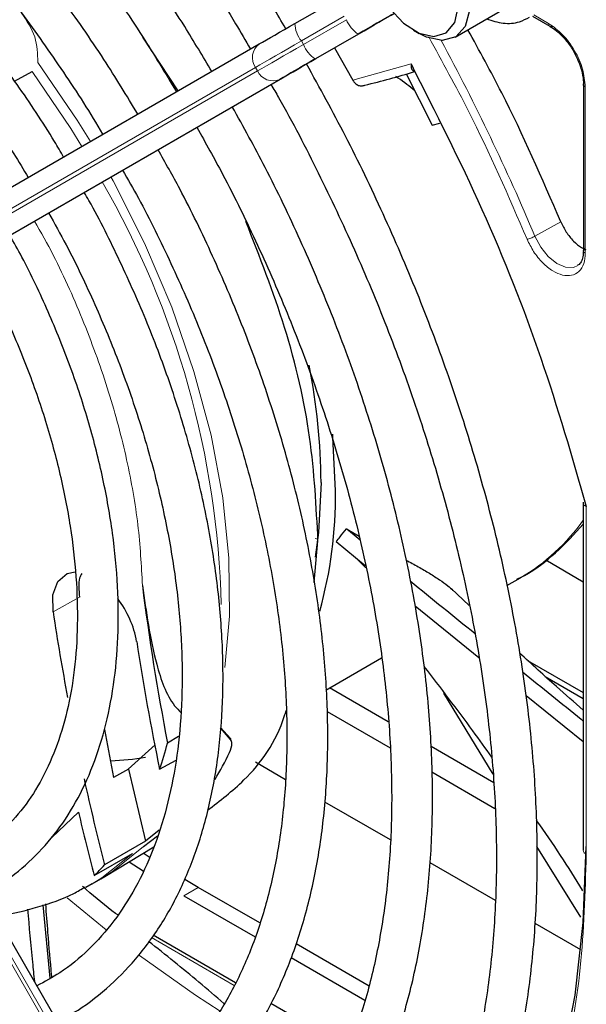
# Paper-space layout 'Blatt4' of a CAD drawing. Header units: millimetres. Extents: x 5 to 418, y 2 to 292.
# Tile 74 of 117: x 139.83 to 144.45, y 199.87 to 207.9. Entities that reach past the tile are written whole.
import ezdxf

# ---------------------------------------------------------------- set-up
doc = ezdxf.new("R2010")
doc.units = ezdxf.units.MM

psp = doc.layouts.new('Blatt4')

# ---------------------------------------------------------------- linework, layer by layer
at = {"color": 7, "linetype": 'Continuous', "lineweight": 25}
for p, q in [((142.0774, 207.8706), (142.428, 208.073)), ((143.3844, 207.7594), (143.7851, 207.9907)), ((144.0149, 207.9309), (144.1581, 207.8482)), ((143.0456, 207.8155), (143.0927, 207.7883)), ((141.1257, 207.321), (140.8389, 207.7583)), ((142.249, 207.5848), (142.5996, 207.7872)), ((137.7912, 205.3955), (141.7877, 207.7034)), ((142.401, 207.6726), (142.5507, 207.4084)), ((139.7914, 207.4002), (139.9361, 207.4787)), ((137.9815, 205.1204), (141.978, 207.4283)), ((142.9841, 207.4603), (143.198, 207.0421)), ((144.4316, 207.3745), (144.4316, 206.0182)), ((143.198, 207.0421), (143.2599, 207.0587)), ((144.4306, 206.0193), (144.4301, 206.0075)), ((144.4303, 203.9662), (144.4303, 201.1296)), ((142.4981, 203.749), (142.6022, 203.6909)), ((142.609, 203.6583), (142.4981, 203.749)), ((142.2358, 203.312), (142.2662, 203.6516)), ((142.4146, 203.6462), (142.6523, 203.4514)), ((142.6566, 203.4307), (142.5925, 203.4969)), ((144.1253, 203.4979), (144.4303, 203.3174)), ((142.0329, 196.4567), (138.0364, 203.3789)), ((143.8069, 203.2872), (143.9174, 203.351)), ((143.4998, 203.1237), (143.3525, 203.2643)), ((143.0591, 203.1212), (143.5783, 202.7002)), ((142.3312, 202.4353), (142.7848, 202.6972)), ((143.9753, 202.6776), (144.4303, 202.4149)), ((144.12, 202.5464), (144.4303, 202.3673)), ((142.8395, 202.1765), (142.3612, 202.4526)), ((143.694, 201.7496), (143.2939, 202.4106)), ((143.9628, 202.3899), (144.4303, 202.0163)), ((141.9989, 202.2435), (142.0082, 202.2488)), ((142.3398, 202.2608), (142.8555, 201.9631)), ((140.5251, 202.1131), (140.5985, 201.7235)), ((141.5537, 202.0308), (141.471, 202.1263)), ((141.4712, 202.1288), (141.5519, 202.0396)), ((141.1291, 202.0575), (141.0392, 202.0029)), ((140.7194, 201.7903), (140.9384, 201.9889)), ((143.7007, 201.6793), (143.1891, 201.9746)), ((140.9742, 201.7898), (141.1092, 201.8646)), ((141.7556, 201.8496), (142.0025, 201.7071)), ((140.7195, 201.7903), (140.5985, 201.7235)), ((140.7195, 201.7902), (140.8591, 201.2042)), ((143.1938, 201.7678), (143.7085, 201.4707)), ((142.3202, 201.5236), (142.8543, 201.2153)), ((140.9718, 201.2937), (140.8591, 201.2042)), ((140.8591, 201.2042), (140.5242, 201.0088)), ((140.843, 201.1605), (140.9563, 201.2457)), ((140.5264, 200.9138), (140.9277, 201.157)), ((144.4089, 200.5824), (144.0519, 201.1597)), ((140.44, 200.9222), (140.7544, 201.1021)), ((140.898, 201.0672), (140.8413, 201.1046)), ((140.7261, 201.0348), (140.8402, 200.9602)), ((143.1775, 201.0287), (143.7104, 200.7211)), ((140.425, 200.8548), (140.4953, 200.8953)), ((140.4953, 200.8953), (140.5264, 200.9138)), ((141.2897, 200.8261), (141.1802, 200.8904)), ((140.425, 200.8548), (140.3736, 200.8263)), ((141.7915, 200.5363), (141.2897, 200.8261)), ((141.1718, 200.758), (141.7546, 200.4216)), ((140.0817, 200.0851), (140.0248, 200.6831)), ((140.6329, 200.6018), (140.6144, 200.6124)), ((144.0348, 200.5338), (144.4082, 200.3183)), ((141.5933, 200.0473), (140.9212, 200.4353)), ((142.6832, 200.0216), (142.0872, 200.3657)), ((142.0464, 200.2531), (142.6474, 199.9062)), ((142.5151, 199.5152), (141.8823, 199.8805))]:
    psp.add_line(p, q, dxfattribs=at)
at = {"color": 7, "linetype": 'Continuous', "lineweight": 18}
for p, q in [((142.481, 207.9305), (142.1305, 207.728)), ((142.1471, 207.6992), (142.4977, 207.9016)), ((144.0255, 207.9417), (144.1475, 207.8712)), ((142.1305, 207.728), (142.1471, 207.6992)), ((142.5947, 207.7844), (142.2441, 207.5819)), ((141.7567, 207.5122), (137.7601, 205.2043)), ((137.7768, 205.1755), (141.7733, 207.4834)), ((141.7733, 207.4834), (141.7567, 207.5122)), ((142.5507, 207.4084), (143.0251, 207.5408)), ((141.9544, 207.4147), (137.9579, 205.1068)), ((144.4463, 207.3538), (144.4463, 205.9981)), ((144.0352, 206.1357), (144.2463, 206.2539)), ((144.4547, 203.9317), (144.4547, 201.0956)), ((142.2436, 203.6723), (142.2652, 203.6645)), ((137.9579, 203.3336), (141.9544, 196.4114)), ((141.978, 196.425), (137.9815, 203.3472)), ((140.3214, 203.1932), (140.1057, 203.072)), ((140.0946, 201.2324), (140.3131, 201.4394)), ((141.2897, 200.8261), (141.1718, 200.758)), ((140.2197, 200.7419), (140.5387, 200.4794)), ((140.9073, 200.4164), (141.5819, 200.0269))]:
    psp.add_line(p, q, dxfattribs=at)
at = {"color": 7, "linetype": 'Continuous', "lineweight": 25, "flags": 128}
for points in [[(142.6803, 208.5027), (142.6955, 208.622), (142.753, 208.7308), (142.8474, 208.7891), (142.9684, 208.7905), (143.1028, 208.7349), (143.2361, 208.6284), (143.354, 208.4824), (143.4435, 208.3129), (143.495, 208.138), (143.5029, 207.9769), (143.4664, 207.847), (143.3894, 207.7623), (143.2802, 207.7321), (143.2802, 207.7321)], [(143.2117, 207.7657), (143.313, 207.7955), (143.382, 207.8785), (143.4105, 208.0049), (143.395, 208.1592), (143.3373, 208.323), (143.2445, 208.4765), (143.1276, 208.6011), (143.0009, 208.6819), (142.8796, 208.709), (142.7783, 208.6792), (142.7093, 208.5962), (142.6808, 208.4698), (142.6963, 208.3154), (142.754, 208.1516), (142.8468, 207.9982), (142.9636, 207.8736), (143.0903, 207.7928), (143.2117, 207.7657)], [(142.5996, 207.7872), (142.6424, 207.8119), (142.6841, 207.836), (142.7243, 207.8592), (142.7626, 207.8813), (142.7985, 207.9021), (142.8318, 207.9213), (142.8622, 207.9388), (142.8892, 207.9544)], [(141.7877, 207.7034), (141.8148, 207.719), (141.8452, 207.7365), (141.8785, 207.7558), (141.9144, 207.7765), (141.9527, 207.7986), (141.9928, 207.8218), (142.0346, 207.8459), (142.0774, 207.8706)], [(142.8657, 207.9408), (142.8403, 207.9262), (142.8119, 207.9098), (142.7808, 207.8918), (142.7472, 207.8724), (142.7114, 207.8518), (142.6738, 207.8301), (142.6348, 207.8075), (142.5947, 207.7844)], [(143.2802, 207.7321), (143.1508, 207.7595), (143.0927, 207.7883)], [(142.2441, 207.5819), (142.2012, 207.5572), (142.1595, 207.5331), (142.1193, 207.5099), (142.0811, 207.4878), (142.0451, 207.4671), (142.0118, 207.4478), (141.9815, 207.4303), (141.9544, 207.4147)], [(141.978, 207.4283), (142.0033, 207.4429), (142.0317, 207.4593), (142.0628, 207.4773), (142.0965, 207.4967), (142.1323, 207.5174), (142.1698, 207.5391), (142.2089, 207.5616), (142.249, 207.5848)], [(142.4092, 204.0589), (142.3885, 204.4975), (142.3862, 204.5221)], [(142.2914, 204.1269), (142.2707, 203.72), (142.2432, 203.5175)], [(140.1057, 203.072), (140.1038, 203.2123), (140.1432, 203.321), (140.2193, 203.3851), (140.2866, 203.399)], [(141.5519, 202.0396), (141.5521, 202.0385), (141.5523, 202.0374), (141.5526, 202.0363), (141.5528, 202.0352), (141.553, 202.0341), (141.5533, 202.033), (141.5535, 202.0319), (141.5537, 202.0308)], [(140.8595, 201.8848), (140.7526, 201.8687), (140.577, 201.8563)], [(144.4495, 201.1604), (144.4275, 200.5398), (144.3614, 199.9486), (144.2519, 199.3908), (144.0995, 198.8698), (143.9052, 198.3891), (143.6704, 197.9518), (143.3965, 197.5606), (143.0852, 197.2182), (142.7387, 196.9267)]]:
    psp.add_lwpolyline(points, dxfattribs=at)
at = {"color": 7, "linetype": 'Continuous', "lineweight": 18, "flags": 128}
for points in [[(142.1305, 207.728), (142.0751, 207.6961), (142.0213, 207.665), (141.9695, 207.6351), (141.9201, 207.6066), (141.8737, 207.5798), (141.8308, 207.555), (141.7916, 207.5324), (141.7567, 207.5122)], [(141.7733, 207.4834), (141.8083, 207.5035), (141.8474, 207.5261), (141.8904, 207.551), (141.9368, 207.5777), (141.9861, 207.6062), (142.038, 207.6362), (142.0918, 207.6673), (142.1471, 207.6992)], [(140.4107, 206.9081), (140.3029, 207.0824), (139.9814, 207.5536)], [(139.9361, 207.4787), (140.2498, 207.0146), (140.3405, 206.8676)], [(141.5067, 202.6181), (141.5445, 203.0386), (141.5397, 203.5097), (141.4893, 204.0036), (141.3939, 204.5139), (141.2546, 205.0342), (141.0734, 205.5578), (140.8523, 206.0781), (140.5944, 206.5885), (140.5774, 206.6195)], [(144.3853, 205.8976), (144.3489, 205.8821), (144.2847, 205.8838), (144.2141, 205.9144), (144.1444, 205.9707), (144.0827, 206.0471), (144.0352, 206.1357)], [(140.5264, 200.9138), (140.5912, 200.955), (140.843, 201.1605)], [(140.7544, 201.1021), (140.504, 200.9033), (140.425, 200.8548)], [(140.8108, 200.2697), (141.2664, 199.9476), (141.4673, 199.8167)]]:
    psp.add_lwpolyline(points, dxfattribs=at)
at = {"color": 7, "linetype": 'Continuous', "lineweight": 18}
for centre, radius, start, end in [((142.3208, 207.88), 0.2435, 182.20319, 218.60373), ((142.7245, 207.9905), 0.2436, 201.40084, 237.78978), ((127.072, 199.0002), 18.4029, 22.81394, 28.326), ((141.8697, 207.5919), 0.1383, 126.35124, 215.18509), ((142.3739, 207.7881), 0.2436, 201.40084, 237.78978), ((141.8989, 207.5414), 0.1384, 204.8163, 293.64307), ((134.1998, 202.9431), 7.2802, 1.48557, 29.96118), ((143.0883, 204.7704), 1.6438, 300.29024, 324.72127), ((144.4705, 201.1327), 0.0404, 184.43368, 246.88646)]:
    psp.add_arc(centre, radius, start, end, dxfattribs=at)
at = {"color": 7, "linetype": 'Continuous', "lineweight": 25}
for centre, radius, start, end in [((141.287, 213.1479), 5.9381, 283.25268, 287.31096), ((137.1553, 204.0891), 5.1362, 0.42231, 11.16108), ((138.9485, 204.0154), 3.461, 344.30103, 0.72006), ((159.7916, 205.6544), 19.1046, 187.11643, 191.01869), ((139.9952, 202.6916), 0.8041, 9.90407, 37.44864), ((160.7287, 206.2099), 20.8604, 188.65145, 190.59446), ((160.4745, 205.8295), 19.9143, 188.66318, 191.70405), ((138.1773, 202.7591), 2.9601, 340.88593, 345.20024), ((139.4559, 202.901), 2.3045, 328.76716, 334.97523), ((162.7398, 206.617), 22.9125, 192.36588, 194.16815), ((163.1555, 206.7675), 23.4556, 193.12985, 194.43071), ((139.1727, 202.2398), 1.8282, 313.88329, 317.6706)]:
    psp.add_arc(centre, radius, start, end, dxfattribs=at)
for points, knots in [([(142.0037, 207.828), (141.9337, 207.9473), (141.7442, 208.2703), (141.407, 208.7778), (140.9972, 209.3481), (140.5658, 209.8933), (140.1164, 210.4112), (139.6512, 210.8989), (139.1727, 211.3536), (138.6835, 211.7728), (138.1862, 212.1542), (137.6833, 212.4957), (137.1777, 212.7952), (136.672, 213.051), (136.169, 213.2616), (135.6714, 213.4256), (135.1821, 213.5419), (134.7038, 213.6097), (134.2395, 213.6286), (133.7922, 213.5983), (133.364, 213.5199), (132.9595, 213.391), (132.643, 213.2544), (132.4721, 213.1444), (132.4183, 213.1097)], [0, 0, 0, 0, 0.0278357, 0.0754043, 0.1229765, 0.1705551, 0.2181426, 0.2657419, 0.3133555, 0.3609855, 0.4086337, 0.4563008, 0.5039862, 0.5516866, 0.5993949, 0.6470941, 0.6947631, 0.7423727, 0.7898868, 0.8372681, 0.8844871, 0.931535, 0.9784341, 1, 1, 1, 1]), ([(132.5849, 212.8211), (132.6323, 212.852), (132.7899, 212.9551), (133.0854, 213.0821), (133.4686, 213.2022), (133.8752, 213.2723), (134.3007, 213.2954), (134.7429, 213.2705), (135.1993, 213.1983), (135.6675, 213.0791), (136.1448, 212.9137), (136.6287, 212.7027), (137.1165, 212.4474), (137.6054, 212.1491), (138.0927, 211.8094), (138.5754, 211.4301), (139.0507, 211.0134), (139.516, 210.5616), (139.9684, 210.0773), (140.4053, 209.563), (140.8246, 209.0222), (141.2217, 208.4566), (141.5195, 208.0016), (141.6753, 207.7309), (141.7153, 207.6615)], [0, 0, 0, 0, 0.02099, 0.069851, 0.118688, 0.167389, 0.215899, 0.264215, 0.312366, 0.360395, 0.408346, 0.456251, 0.504137, 0.552018, 0.599903, 0.6478, 0.695711, 0.743637, 0.791578, 0.839533, 0.887498, 0.935471, 0.983451, 1, 1, 1, 1]), ([(141.3996, 207.4792), (141.327, 207.6018), (141.1421, 207.9145), (140.8163, 208.3969), (140.4283, 208.9246), (140.0194, 209.4263), (139.5933, 209.8998), (139.1523, 210.3419), (138.6993, 210.7497), (138.2368, 211.1207), (137.7679, 211.4524), (137.2952, 211.7428), (136.8217, 211.9899), (136.3503, 212.1918), (135.884, 212.3472), (135.4258, 212.4548), (134.9788, 212.5138), (134.546, 212.5237), (134.1308, 212.484), (133.735, 212.3972), (133.3658, 212.2569), (133.1271, 212.1456), (133.0201, 212.0692), (133.0193, 212.0687)], [0, 0, 0, 0, 0.032875, 0.083822, 0.134775, 0.185738, 0.236713, 0.287705, 0.338718, 0.389753, 0.440814, 0.491899, 0.543005, 0.594125, 0.645237, 0.696311, 0.747305, 0.798171, 0.848856, 0.899324, 0.949573, 0.99965, 1, 1, 1, 1]), ([(133.1892, 211.7744), (133.2457, 211.8107), (133.405, 211.9133), (133.696, 212.0319), (134.0575, 212.1328), (134.4415, 212.1841), (134.8437, 212.1881), (135.2615, 212.1445), (135.6923, 212.0537), (136.1335, 211.9164), (136.5822, 211.7334), (137.0357, 211.5057), (137.4909, 211.2348), (137.945, 210.9222), (138.3948, 210.57), (138.8374, 210.1803), (139.2697, 209.7557), (139.6889, 209.2989), (140.0922, 208.813), (140.4762, 208.3007), (140.8189, 207.8006), (141.0212, 207.4641), (141.112, 207.3131)], [0, 0, 0, 0, 0.02882, 0.081368, 0.133858, 0.186143, 0.238166, 0.289941, 0.341521, 0.392971, 0.444344, 0.49568, 0.547008, 0.598338, 0.649681, 0.701044, 0.752426, 0.803828, 0.855246, 0.906678, 0.95812, 1, 1, 1, 1]), ([(140.7967, 207.1311), (140.7058, 207.2808), (140.5091, 207.605), (140.1768, 208.0808), (139.8092, 208.5585), (139.4221, 209.0089), (139.0191, 209.4293), (138.603, 209.8164), (138.1767, 210.1673), (137.7431, 210.4794), (137.3055, 210.7503), (136.8668, 210.9779), (136.4302, 211.1602), (135.9989, 211.2956), (135.5764, 211.3828), (135.1658, 211.421), (134.7708, 211.4096), (134.3941, 211.3499), (134.0416, 211.2383), (133.7848, 211.1265), (133.6556, 211.0376), (133.6262, 211.0175)], [0, 0, 0, 0, 0.047335, 0.102503, 0.157679, 0.212871, 0.268083, 0.323322, 0.378591, 0.433894, 0.489232, 0.544601, 0.599988, 0.65536, 0.710671, 0.765857, 0.820841, 0.875554, 0.929964, 0.984107, 1, 1, 1, 1]), ([(133.7921, 210.7302), (133.8724, 210.7785), (134.0489, 210.8845), (134.3524, 210.9931), (134.6939, 211.0656), (135.0562, 211.0891), (135.4351, 211.0654), (135.8279, 210.9943), (136.2318, 210.8766), (136.6438, 210.7131), (137.0608, 210.505), (137.4798, 210.2536), (137.8974, 209.9608), (138.3103, 209.6287), (138.7153, 209.2598), (139.1092, 208.8569), (139.4887, 208.4229), (139.8516, 207.9619), (140.1912, 207.475), (140.4108, 207.1407), (140.5091, 206.9661), (140.5096, 206.9652)], [0, 0, 0, 0, 0.047732, 0.104951, 0.162001, 0.218715, 0.275061, 0.331102, 0.386935, 0.442647, 0.498302, 0.553942, 0.609585, 0.665249, 0.720938, 0.776655, 0.832397, 0.88816, 0.943939, 0.999729, 1, 1, 1, 1]), ([(140.1914, 206.7815), (140.1669, 206.824), (140.0497, 207.0277), (139.8141, 207.3758), (139.4869, 207.82), (139.138, 208.2372), (138.7728, 208.6253), (138.3939, 208.9804), (138.0046, 209.2994), (137.6082, 209.5794), (137.2079, 209.8177), (136.8072, 210.0121), (136.4096, 210.1604), (136.0186, 210.2609), (135.6379, 210.3126), (135.2717, 210.3143), (134.9229, 210.2674), (134.5981, 210.1681), (134.3664, 210.068), (134.2531, 209.9874), (134.2303, 209.9712)], [0, 0, 0, 0, 0.015977, 0.076619, 0.137271, 0.197942, 0.258641, 0.319377, 0.380158, 0.440989, 0.501871, 0.562796, 0.623736, 0.68463, 0.74539, 0.805902, 0.866048, 0.925763, 0.985086, 1, 1, 1, 1]), ([(134.3975, 209.6815), (134.4253, 209.7013), (134.5358, 209.78), (134.7558, 209.8713), (135.0557, 209.9535), (135.3788, 209.9852), (135.7191, 209.97), (136.0737, 209.9074), (136.4393, 209.7983), (136.8128, 209.6437), (137.1909, 209.4448), (137.57, 209.2032), (137.9466, 208.9211), (138.317, 208.6009), (138.6775, 208.2456), (139.025, 207.8585), (139.3551, 207.4428), (139.6511, 207.0281), (139.8244, 206.7446), (139.9035, 206.6152)], [0, 0, 0, 0, 0.0213, 0.084609, 0.147915, 0.210788, 0.273103, 0.334941, 0.396461, 0.457805, 0.519077, 0.580333, 0.641603, 0.702907, 0.764251, 0.825634, 0.887048, 0.948488, 1, 1, 1, 1]), ([(143.6412, 207.9076), (143.6862, 207.8938), (143.7757, 207.8664), (143.8992, 207.8732), (143.9646, 207.9086), (143.9909, 207.9229)], [0, 0, 0, 0, 0.375834, 0.748477, 1, 1, 1, 1]), ([(144.2463, 206.2539), (144.0934, 206.6073), (143.864, 207.1373), (143.5825, 207.6491), (143.4888, 207.8196)], [0, 0, 0, 0, 0.666792, 1, 1, 1, 1]), ([(144.158, 207.8485), (144.1612, 207.8472), (144.1678, 207.8444), (144.1765, 207.8479), (144.1811, 207.8498)], [0, 0, 0, 0, 0.482292, 1, 1, 1, 1]), ([(144.1606, 207.8461), (144.1774, 207.8354), (144.2119, 207.8134), (144.2679, 207.7601), (144.3154, 207.7018), (144.3416, 207.6587), (144.3508, 207.6436)], [0, 0, 0, 0, 0.244302, 0.500853, 0.825035, 1, 1, 1, 1]), ([(144.3508, 207.6436), (144.3721, 207.6013), (144.4018, 207.5425), (144.4238, 207.4578), (144.4327, 207.4052), (144.4306, 207.375), (144.43, 207.3662)], [0, 0, 0, 0, 0.440805, 0.61396, 0.88685, 1, 1, 1, 1]), ([(141.9539, 196.5936), (141.9727, 196.6026), (142.117, 196.6716), (142.3619, 196.8447), (142.6844, 197.1141), (142.9742, 197.4305), (143.233, 197.7867), (143.4586, 198.1825), (143.6499, 198.6157), (143.8058, 199.0838), (143.9253, 199.5843), (144.0076, 200.1144), (144.0524, 200.6709), (144.0594, 201.2506), (144.0286, 201.8503), (143.9603, 202.4666), (143.8549, 203.0961), (143.7132, 203.7353), (143.536, 204.3807), (143.3242, 205.0288), (143.0793, 205.6762), (142.8018, 206.3189), (142.5018, 206.9432), (142.2804, 207.3455), (142.1729, 207.5408)], [0, 0, 0, 0, 0.007022, 0.053817, 0.1006, 0.147436, 0.194392, 0.241503, 0.288773, 0.336184, 0.383702, 0.431293, 0.478928, 0.526583, 0.57424, 0.62189, 0.669527, 0.71715, 0.764759, 0.812355, 0.859941, 0.907518, 0.955089, 1, 1, 1, 1]), ([(143.0251, 207.5408), (143.0249, 207.5307), (143.0246, 207.5139), (143.0311, 207.4953), (143.0397, 207.4836), (143.049, 207.4811), (143.0533, 207.48)], [0, 0, 0, 0, 0.336126, 0.560864, 0.79606, 1, 1, 1, 1]), ([(143.0251, 207.5408), (143.2245, 207.1466), (143.6234, 206.3578), (144.1051, 205.1415), (144.3382, 204.3348), (144.4547, 203.9317)], [0, 0, 0, 0, 0.333212, 0.666777, 1, 1, 1, 1]), ([(142.5507, 207.4084), (142.5567, 207.3994), (142.5688, 207.3812), (142.5953, 207.3646), (142.6236, 207.3586), (142.6401, 207.3649), (142.6483, 207.368)], [0, 0, 0, 0, 0.250494, 0.503104, 0.754115, 1, 1, 1, 1]), ([(143.0548, 207.322), (143.0128, 207.3572), (142.9654, 207.3968), (142.9079, 207.4334), (142.9014, 207.4376)], [0, 0, 0, 0, 0.887552, 1, 1, 1, 1]), ([(144.4318, 207.3742), (144.4323, 207.3776), (144.4332, 207.3848), (144.4406, 207.3905), (144.4445, 207.3935)], [0, 0, 0, 0, 0.482335, 1, 1, 1, 1]), ([(141.883, 207.3734), (141.9037, 207.3381), (142.0418, 207.1024), (142.2716, 206.6525), (142.5685, 206.0274), (142.8324, 205.3944), (143.0649, 204.7589), (143.2639, 204.1242), (143.4284, 203.4942), (143.5577, 202.8723), (143.6509, 202.2623), (143.7076, 201.6676), (143.7277, 201.0918), (143.7111, 200.5381), (143.6581, 200.0098), (143.5691, 199.5097), (143.4449, 199.0407), (143.2862, 198.6054), (143.0941, 198.2058), (142.8696, 197.8442), (142.6139, 197.5216), (142.327, 197.2421), (142.0515, 197.0271), (141.8609, 196.9249), (141.7858, 196.8846)], [0, 0, 0, 0, 0.008469, 0.056451, 0.10443, 0.152403, 0.200367, 0.248319, 0.296256, 0.344176, 0.392077, 0.439959, 0.487821, 0.535666, 0.5835, 0.631333, 0.679178, 0.72706, 0.775013, 0.82308, 0.871307, 0.919731, 0.968362, 1, 1, 1, 1]), ([(141.3497, 197.6401), (141.4466, 197.695), (141.6567, 197.8142), (141.9467, 198.0521), (142.2239, 198.3402), (142.4687, 198.6706), (142.6809, 199.0401), (142.8586, 199.4469), (143.0008, 199.8886), (143.1063, 200.3622), (143.1746, 200.8648), (143.2051, 201.3928), (143.1977, 201.9429), (143.1526, 202.5115), (143.0701, 203.0949), (142.9509, 203.6894), (142.7958, 204.2913), (142.6058, 204.8969), (142.3824, 205.5024), (142.126, 206.1037), (141.856, 206.6693), (141.6584, 207.0269), (141.5676, 207.1913)], [0, 0, 0, 0, 0.042839, 0.092827, 0.142855, 0.193022, 0.243385, 0.293956, 0.34471, 0.395602, 0.446585, 0.497618, 0.548672, 0.599723, 0.650761, 0.701782, 0.752784, 0.803769, 0.85474, 0.905699, 0.956649, 1, 1, 1, 1]), ([(141.2777, 207.0239), (141.349, 206.8971), (141.5262, 206.5815), (141.7778, 206.0629), (142.0341, 205.4751), (142.2578, 204.8829), (142.4487, 204.291), (142.6052, 203.7032), (142.7265, 203.1235), (142.8117, 202.5558), (142.8606, 202.0039), (142.8728, 201.4714), (142.8484, 200.962), (142.7879, 200.4789), (142.6918, 200.0252), (142.561, 199.6039), (142.3965, 199.2174), (142.1992, 198.8681), (141.9707, 198.5573), (141.7109, 198.2886), (141.4491, 198.0761), (141.2623, 197.9741), (141.1821, 197.9303)], [0, 0, 0, 0, 0.034582, 0.0860305, 0.137472, 0.1889025, 0.2403179, 0.2917146, 0.3430889, 0.3944381, 0.4457608, 0.4970576, 0.5483328, 0.5995967, 0.6508619, 0.7021533, 0.753511, 0.8049898, 0.8566551, 0.9085685, 0.9607599, 1, 1, 1, 1]), ([(140.7439, 198.6893), (140.8102, 198.724), (140.9834, 198.8148), (141.2332, 199.0127), (141.4937, 199.275), (141.7215, 199.5804), (141.9165, 199.9245), (142.0769, 200.3058), (142.2016, 200.7214), (142.2894, 201.1683), (142.3396, 201.6429), (142.3518, 202.1417), (142.3261, 202.6606), (142.2628, 203.1958), (142.1625, 203.7433), (142.026, 204.2991), (141.8543, 204.8591), (141.6492, 205.4193), (141.4106, 205.9751), (141.1817, 206.4512), (141.0216, 206.7353), (140.9618, 206.8415)], [0, 0, 0, 0, 0.033446, 0.087411, 0.141399, 0.195552, 0.249964, 0.304656, 0.359593, 0.414709, 0.469936, 0.525219, 0.580517, 0.635803, 0.691067, 0.746307, 0.801523, 0.856719, 0.911899, 0.967067, 1, 1, 1, 1]), ([(140.6731, 206.6747), (140.7164, 206.5989), (140.8588, 206.3499), (141.0712, 205.914), (141.3087, 205.3726), (141.513, 204.8268), (141.6845, 204.2818), (141.8215, 203.7418), (141.923, 203.2109), (141.9884, 202.6936), (142.0173, 202.1938), (142.0097, 201.7154), (141.9659, 201.2623), (141.8865, 200.8379), (141.7723, 200.4453), (141.6246, 200.0873), (141.4444, 199.7664), (141.2333, 199.4838), (140.9908, 199.2442), (140.7717, 199.0744), (140.6243, 199.0017), (140.577, 198.9784)], [0, 0, 0, 0, 0.024429, 0.080222, 0.136006, 0.191775, 0.247522, 0.303242, 0.358931, 0.414583, 0.470198, 0.525779, 0.581336, 0.636887, 0.69246, 0.748108, 0.803911, 0.859965, 0.916367, 0.973159, 1, 1, 1, 1]), ([(140.1394, 199.7363), (140.1846, 199.7583), (140.3292, 199.8288), (140.5451, 199.9965), (140.7846, 200.2347), (140.9909, 200.5165), (141.1643, 200.8363), (141.3028, 201.1928), (141.4051, 201.5826), (141.4701, 202.0025), (141.4972, 202.4483), (141.4861, 202.9159), (141.4372, 203.4009), (141.351, 203.8989), (141.2285, 204.4055), (141.0706, 204.9161), (140.8797, 205.4268), (140.6543, 205.9313), (140.4792, 206.2883), (140.3721, 206.4711), (140.359, 206.4934)], [0, 0, 0, 0, 0.026837, 0.085914, 0.144995, 0.204288, 0.263944, 0.323998, 0.384387, 0.44501, 0.505762, 0.566569, 0.627372, 0.688147, 0.748889, 0.809596, 0.870275, 0.930931, 0.991574, 1, 1, 1, 1]), ([(140.0687, 206.3257), (140.1172, 206.2395), (140.2543, 205.9957), (140.4498, 205.5809), (140.6545, 205.0881), (140.8256, 204.593), (140.9632, 204.1012), (141.0656, 203.617), (141.1322, 203.1454), (141.1624, 202.6909), (141.1563, 202.2578), (141.1141, 201.8502), (141.0367, 201.472), (140.9252, 201.1266), (140.7809, 200.8168), (140.6053, 200.5444), (140.3986, 200.3132), (140.1888, 200.1366), (140.0367, 200.0573), (139.9732, 200.0242)], [0, 0, 0, 0, 0.0336021, 0.0950599, 0.1565013, 0.2179166, 0.2792963, 0.3406313, 0.4019146, 0.4631423, 0.5243175, 0.5854552, 0.6465839, 0.7077513, 0.7690512, 0.8306216, 0.892629, 0.9552057, 1, 1, 1, 1]), ([(142.2662, 203.6516), (142.2524, 203.9299), (142.2248, 204.4864), (142.0222, 205.3778), (141.7906, 205.9685), (141.6774, 206.2572)], [0, 0, 0, 0, 0.33835, 0.6767, 1, 1, 1, 1]), ([(144.2463, 206.2539), (144.2604, 206.225), (144.2884, 206.1672), (144.3492, 206.0944), (144.4056, 206.0455), (144.4391, 206.0328), (144.4503, 206.0285)], [0, 0, 0, 0, 0.285714, 0.571429, 0.857143, 1, 1, 1, 1]), ([(139.5352, 200.7828), (139.57, 200.7988), (139.6952, 200.8563), (139.8837, 201.0033), (140.0966, 201.2198), (140.2756, 201.4795), (140.4213, 201.7763), (140.5315, 202.1086), (140.6048, 202.4727), (140.6402, 202.8644), (140.6373, 203.279), (140.5963, 203.7115), (140.5179, 204.157), (140.403, 204.6103), (140.2536, 205.0668), (140.0694, 205.5204), (139.9016, 205.8814), (139.7863, 206.0846), (139.7529, 206.1434)], [0, 0, 0, 0, 0.0254322, 0.0914401, 0.1574221, 0.2237201, 0.2905828, 0.3580449, 0.4259813, 0.4942107, 0.5625754, 0.6309603, 0.6993083, 0.7676043, 0.835849, 0.9040516, 0.9722252, 1, 1, 1, 1]), ([(144.4318, 206.0185), (144.4323, 206.0219), (144.4332, 206.029), (144.4406, 206.0348), (144.4445, 206.0378)], [0, 0, 0, 0, 0.482341, 1, 1, 1, 1]), ([(139.4661, 205.9777), (139.4754, 205.9618), (139.5655, 205.8076), (139.711, 205.5022), (139.8975, 205.0672), (140.0492, 204.6287), (140.1677, 204.1941), (140.2509, 203.7682), (140.2982, 203.3565), (140.3092, 202.9641), (140.2844, 202.5959), (140.2243, 202.2562), (140.1305, 201.9488), (140.0043, 201.6774), (139.8479, 201.443), (139.6603, 201.2515), (139.4999, 201.1272), (139.3937, 201.082), (139.3686, 201.0713)], [0, 0, 0, 0, 0.007987, 0.077271, 0.146533, 0.215753, 0.284916, 0.354005, 0.423006, 0.491916, 0.560748, 0.629544, 0.698364, 0.767357, 0.836765, 0.906897, 0.977993, 1, 1, 1, 1]), ([(144.4301, 206.0075), (144.4299, 205.9983), (144.4295, 205.9703), (144.4169, 205.9349), (144.402, 205.9078), (144.388, 205.9019), (144.3836, 205.9001)], [0, 0, 0, 0, 0.158696, 0.485398, 0.839612, 1, 1, 1, 1]), ([(144.4547, 203.9317), (144.4488, 203.9346), (144.4386, 203.9396), (144.4312, 203.9488), (144.4311, 203.9548), (144.4311, 203.9575)], [0, 0, 0, 0, 0.429004, 0.73606, 1, 1, 1, 1]), ([(143.8872, 203.339), (143.9083, 203.3492), (144.0235, 203.4047), (144.2118, 203.55), (144.3567, 203.708), (144.4303, 203.7882)], [0, 0, 0, 0, 0.0999402, 0.5435174, 1, 1, 1, 1]), ([(142.4145, 203.6462), (142.425, 203.6589), (142.4529, 203.6931), (142.4807, 203.7274), (142.4981, 203.749)], [0, 0, 0, 0, 0.3722544, 1, 1, 1, 1]), ([(142.984, 203.4954), (143.018, 203.4771), (143.0868, 203.4401), (143.1778, 203.3867), (143.2582, 203.3348), (143.3247, 203.2878), (143.3536, 203.26), (143.3665, 203.2476)], [0, 0, 0, 0, 0.202793, 0.411125, 0.620498, 0.830278, 1, 1, 1, 1]), ([(140.34, 203.3858), (140.3334, 203.3736), (140.3072, 203.3257), (140.3153, 203.2498), (140.3214, 203.1932)], [0, 0, 0, 0, 0.254525, 1, 1, 1, 1]), ([(143.5476, 202.8938), (143.4593, 202.9647), (143.2827, 203.1067), (143.1066, 203.2512), (143.0185, 203.3235)], [0, 0, 0, 0, 0.499706, 1, 1, 1, 1]), ([(140.8342, 203.2876), (140.8647, 203.0717), (140.9136, 202.7266), (141.0362, 202.3689), (141.1312, 202.2685), (141.149, 202.2497)], [0, 0, 0, 0, 0.575964, 0.9206915, 1, 1, 1, 1]), ([(140.256, 198.8414), (140.2028, 198.8221), (140.0432, 198.7644), (139.7519, 198.7189), (139.3872, 198.7028), (139.0049, 198.7367), (138.6097, 198.8171), (138.204, 198.9442), (137.7981, 199.1137), (137.5095, 199.2628), (137.2869, 199.3899), (137.0567, 199.5288), (136.7049, 199.7683), (136.2908, 200.0926), (135.8839, 200.4543), (135.4875, 200.8506), (135.1049, 201.2786), (134.7384, 201.7344), (134.3938, 202.2164), (134.1506, 202.5827), (134.0312, 202.7916), (134.0108, 202.8274)], [0, 0, 0, 0, 0.0312195, 0.0937094, 0.1558118, 0.2175192, 0.2789133, 0.3400995, 0.4011689, 0.4589251, 0.4666089, 0.4986054, 0.5595961, 0.6206246, 0.681681, 0.7427677, 0.8038827, 0.8650219, 0.92618, 0.9873509, 1, 1, 1, 1]), ([(144.4303, 202.2725), (144.3576, 202.3354), (144.1857, 202.4842), (144.0105, 202.6446), (143.9093, 202.7373)], [0, 0, 0, 0, 0.4223733, 1, 1, 1, 1]), ([(133.7232, 202.6614), (133.7659, 202.5879), (133.9112, 202.3379), (134.186, 201.9296), (134.5438, 201.4407), (134.9231, 200.9781), (135.3193, 200.5439), (135.73, 200.1418), (136.1522, 199.7745), (136.5829, 199.445), (136.9256, 199.2176), (137.2005, 199.054), (137.4758, 198.9023), (137.8449, 198.7273), (138.2795, 198.5656), (138.7073, 198.4513), (139.125, 198.3858), (139.5294, 198.3688), (139.9155, 198.4042), (140.2156, 198.4636), (140.3776, 198.5284), (140.4257, 198.5476)], [0, 0, 0, 0, 0.024893, 0.0846812, 0.1444768, 0.2042859, 0.2641149, 0.3239696, 0.3838555, 0.443777, 0.5037362, 0.5251768, 0.5567848, 0.6167854, 0.676812, 0.7368027, 0.796699, 0.8564237, 0.9158939, 0.9750476, 1, 1, 1, 1]), ([(143.1303, 202.627), (143.2649, 202.4523), (143.454, 202.2068), (143.63, 201.9589), (143.6808, 201.8874)], [0, 0, 0, 0, 0.711392, 1, 1, 1, 1]), ([(144.4303, 202.182), (144.4244, 202.1867), (144.2592, 202.3186), (144.0943, 202.4522), (143.9353, 202.5811)], [0, 0, 0, 0, 0.035647, 1, 1, 1, 1]), ([(140.8642, 197.7881), (140.8295, 197.7736), (140.6817, 197.7114), (140.3964, 197.649), (140.0107, 197.6027), (139.6053, 197.6075), (139.1852, 197.6589), (138.7525, 197.7575), (138.3099, 197.9026), (137.8681, 198.0898), (137.5444, 198.2566), (137.2922, 198.3999), (137.0318, 198.5566), (136.6493, 198.8139), (136.1986, 199.1596), (135.7546, 199.5431), (135.3204, 199.9621), (134.8988, 200.4137), (134.4926, 200.8949), (134.1052, 201.4029), (133.7389, 201.9299), (133.5153, 202.2959), (133.4045, 202.4774)], [0, 0, 0, 0, 0.017316, 0.07398, 0.130407, 0.186548, 0.242429, 0.298112, 0.353664, 0.409142, 0.461634, 0.472322, 0.501413, 0.556837, 0.61229, 0.667762, 0.723255, 0.77877, 0.834303, 0.889852, 0.945412, 1, 1, 1, 1]), ([(133.1179, 202.3118), (133.1419, 202.2698), (133.2753, 202.0361), (133.5436, 201.6266), (133.9214, 201.0886), (134.3224, 200.5758), (134.7413, 200.0898), (135.1763, 199.634), (135.6245, 199.2113), (136.0833, 198.8243), (136.5498, 198.4755), (136.9154, 198.2364), (137.2074, 198.0635), (137.4997, 197.9019), (137.898, 197.7098), (138.3676, 197.5276), (138.8308, 197.3924), (139.2847, 197.3054), (139.7259, 197.2676), (140.152, 197.2779), (140.5576, 197.3411), (140.852, 197.4145), (141.0026, 197.4817), (141.0332, 197.4953)], [0, 0, 0, 0, 0.011961, 0.066529, 0.121102, 0.175682, 0.230275, 0.284884, 0.339513, 0.394165, 0.448844, 0.503549, 0.521416, 0.550246, 0.604978, 0.659732, 0.714464, 0.769138, 0.823706, 0.878111, 0.932303, 0.986256, 1, 1, 1, 1]), ([(141.3641, 201.4547), (141.4665, 201.5326), (141.7216, 201.7265), (141.9314, 202.0203), (142.0026, 202.2552), (142.007, 202.2697)], [0, 0, 0, 0, 0.3862382, 0.9621939, 1, 1, 1, 1]), ([(141.4703, 196.7382), (141.4128, 196.7138), (141.2336, 196.638), (140.907, 196.5607), (140.4946, 196.505), (140.0626, 196.4995), (139.6151, 196.541), (139.1543, 196.63), (138.6826, 196.7657), (138.2026, 196.9474), (137.7547, 197.1565), (137.3819, 197.3594), (137.0087, 197.5833), (136.5979, 197.857), (136.1133, 198.2225), (135.635, 198.6262), (135.1659, 199.0658), (134.7086, 199.539), (134.2659, 200.0429), (133.84, 200.5747), (133.4348, 201.1319), (133.089, 201.6472), (132.89, 201.9829), (132.8094, 202.119)], [0, 0, 0, 0, 0.024672, 0.076861, 0.128877, 0.180683, 0.232288, 0.283733, 0.335065, 0.386327, 0.437551, 0.476812, 0.503694, 0.554892, 0.606112, 0.657347, 0.708597, 0.759864, 0.811146, 0.86244, 0.913744, 0.965056, 1, 1, 1, 1]), ([(141.5441, 201.9261), (141.5544, 201.9529), (141.5716, 201.9974), (141.5588, 202.0213), (141.5537, 202.0308)], [0, 0, 0, 0, 0.602422, 1, 1, 1, 1]), ([(132.5145, 201.9634), (132.5599, 201.8847), (132.7235, 201.6014), (133.0319, 201.1308), (133.4369, 200.5557), (133.8645, 200.0055), (134.3103, 199.4818), (134.7726, 198.9878), (135.2486, 198.5263), (135.7359, 198.0998), (136.2318, 197.7106), (136.7128, 197.3755), (137.1171, 197.1268), (137.5219, 196.9024), (137.9475, 196.6945), (138.4497, 196.4932), (138.9458, 196.3387), (139.4332, 196.2321), (139.9089, 196.1739), (140.3698, 196.1652), (140.8142, 196.204), (141.2354, 196.2971), (141.5115, 196.3779), (141.6393, 196.4403), (141.6416, 196.4414)], [0, 0, 0, 0, 0.01943, 0.069936, 0.120444, 0.170959, 0.221483, 0.272019, 0.322569, 0.373136, 0.423723, 0.474329, 0.518625, 0.545295, 0.595931, 0.646585, 0.697225, 0.747827, 0.79836, 0.848782, 0.899057, 0.949155, 0.999073, 1, 1, 1, 1]), ([(144.047, 201.3726), (144.1789, 201.1822), (144.3123, 200.9897), (144.4227, 200.7991), (144.424, 200.7969)], [0, 0, 0, 0, 0.9885613, 1, 1, 1, 1]), ([(139.641, 200.5996), (139.6529, 200.6003), (139.7706, 200.6078), (139.984, 200.6648), (140.2166, 200.7401), (140.3367, 200.8112), (140.3673, 200.8293)], [0, 0, 0, 0, 0.045503, 0.449675, 0.859451, 1, 1, 1, 1]), ([(140.6144, 200.6124), (140.5346, 200.6751), (140.4447, 200.7457), (140.3567, 200.8256), (140.3468, 200.8345)], [0, 0, 0, 0, 0.887739, 1, 1, 1, 1]), ([(139.8971, 200.649), (139.91, 200.5046), (139.9276, 200.3085), (139.9476, 200.1114), (139.9528, 200.0595)], [0, 0, 0, 0, 0.736431, 1, 1, 1, 1]), ([(140.0954, 200.0927), (140.0948, 200.099), (140.0841, 200.2168), (140.0673, 200.4105), (140.052, 200.6131), (140.0461, 200.6911)], [0, 0, 0, 0, 0.033256, 0.627791, 1, 1, 1, 1]), ([(141.4986, 199.8785), (141.4313, 199.9369), (141.2332, 200.1084), (141.0233, 200.2755), (140.8848, 200.3858)], [0, 0, 0, 0, 0.3400279, 1, 1, 1, 1])]:
    psp.add_open_spline(points, degree=3, knots=knots, dxfattribs=at)
at = {"color": 7, "linetype": 'Continuous', "lineweight": 18}
for points, knots in [([(139.9814, 207.5536), (139.9796, 207.6237), (139.9759, 207.7639), (139.8912, 207.8919), (139.8489, 207.956)], [0, 0, 0, 0, 0.500319, 1, 1, 1, 1]), ([(144.1475, 207.8712), (144.1866, 207.8434), (144.2649, 207.7879), (144.3637, 207.6511), (144.4328, 207.4972), (144.4418, 207.4016), (144.4463, 207.3538)], [0, 0, 0, 0, 0.25, 0.5, 0.75, 1, 1, 1, 1]), ([(144.1475, 207.8712), (144.148, 207.8665), (144.1492, 207.857), (144.1538, 207.8495), (144.1577, 207.8486), (144.158, 207.8485)], [0, 0, 0, 0, 0.483463, 0.966926, 1, 1, 1, 1]), ([(143.9719, 206.1116), (143.8199, 206.4617), (143.5775, 207.0202), (143.2801, 207.5593), (143.1692, 207.7605)], [0, 0, 0, 0, 0.626957, 1, 1, 1, 1]), ([(144.4463, 207.3538), (144.4424, 207.3566), (144.4348, 207.3623), (144.4306, 207.3701), (144.4318, 207.3739), (144.4318, 207.3742)], [0, 0, 0, 0, 0.483498, 0.967002, 1, 1, 1, 1]), ([(140.8342, 203.2876), (140.8254, 203.4513), (140.8077, 203.783), (140.713, 204.3146), (140.5672, 204.8666), (140.3644, 205.4266), (140.159, 205.896), (140.0065, 206.1672), (139.9544, 206.2598)], [0, 0, 0, 0, 0.174789, 0.354085, 0.536518, 0.720561, 0.904604, 1, 1, 1, 1]), ([(144.0352, 206.1357), (144.0301, 206.133), (144.02, 206.1277), (144.0021, 206.1202), (143.9848, 206.1143), (143.9762, 206.1125), (143.9719, 206.1116)], [0, 0, 0, 0, 0.25, 0.5, 0.75, 1, 1, 1, 1]), ([(144.4463, 205.9981), (144.4438, 205.9685), (144.4388, 205.9077), (144.3983, 205.8442), (144.3375, 205.8118), (144.2623, 205.8142), (144.1799, 205.8495), (144.0971, 205.9163), (144.0225, 206.0073), (143.9885, 206.0774), (143.9719, 206.1116)], [0, 0, 0, 0, 0.1217126, 0.25, 0.3782874, 0.5, 0.6217126, 0.75, 0.8782874, 1, 1, 1, 1]), ([(144.4463, 205.9981), (144.4424, 206.001), (144.4348, 206.0067), (144.4306, 206.0144), (144.4318, 206.0182), (144.4318, 206.0185)], [0, 0, 0, 0, 0.483506, 0.967012, 1, 1, 1, 1]), ([(144.4547, 201.0956), (144.4451, 200.7832), (144.426, 200.1554), (144.2705, 199.297), (144.0227, 198.5144), (143.6761, 197.8321), (143.2476, 197.251), (142.8948, 196.9621), (142.7192, 196.8183)], [0, 0, 0, 0, 0.165233, 0.331999, 0.5, 0.667989, 0.834761, 1, 1, 1, 1])]:
    psp.add_open_spline(points, degree=3, knots=knots, dxfattribs=at)

doc.saveas('drawing.dxf')
